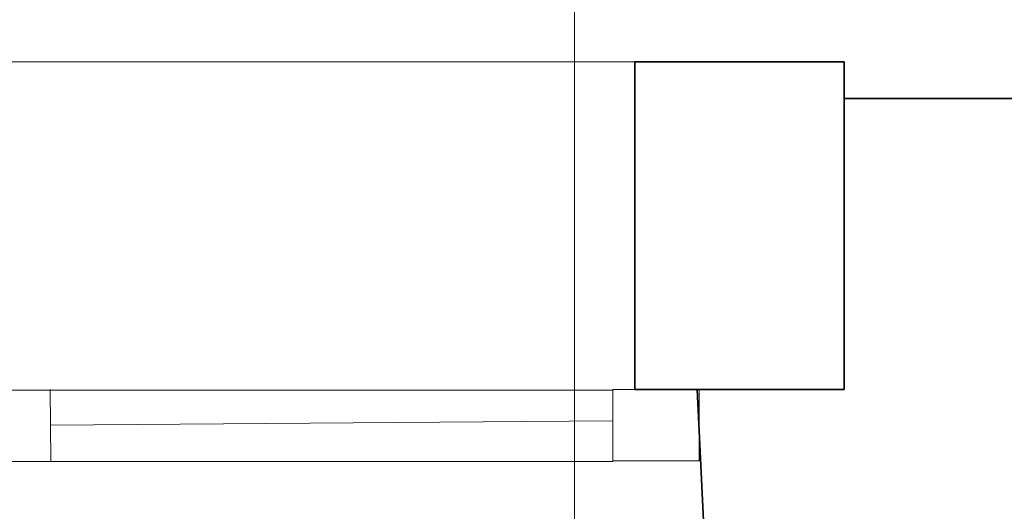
# Model space of a CAD drawing. Extents: x -297 to 573, y -46 to 548.
# Tile 230 of 256: x 226 to 242, y 452 to 460. Entities that reach past the tile are written whole.
import ezdxf

# ---------------------------------------------------------------- set-up
doc = ezdxf.new("R2010")
doc.units = 0
doc.layers.get('0').update_dxf_attribs({"lineweight": 35})
doc.layers.add('5_EG-BESTAND', color=7, linetype='Continuous', lineweight=25)
doc.layers.add('5_EG-NEU', color=7, linetype='Continuous', lineweight=25)
doc.layers.add('H_Vorlauf_Beschriftung', color=1, linetype='Continuous', lineweight=18, true_color=0xff0000)

# ---------------------------------------------------------------- blocks, each defined once
blk = doc.blocks.new('Referenz-A07ALD4Q1N', base_point=(-101.907, -12.836))
at = {"layer": '5_EG-BESTAND', "color": 0, "lineweight": 13}
blk.add_line((214.77, 459.187), (235.809, 459.187), dxfattribs=at)
at = {"layer": '5_EG-BESTAND', "color": 0, "lineweight": 35}
for p, q in [((235.809, 459.187), (239.209, 459.187)), ((235.809, 453.864), (235.809, 459.187)), ((239.209, 459.187), (239.209, 453.864)), ((239.209, 453.864), (239.209, 458.593)), ((239.209, 458.593), (276.043, 458.593)), ((239.209, 453.864), (235.809, 453.864)), ((237.16, 446.67), (236.826, 453.863)), ((236.826, 453.863), (237.159, 453.863)), ((237.159, 453.863), (239.21, 453.863))]:
    blk.add_line(p, q, dxfattribs=at)
at = {"layer": '5_EG-NEU', "color": 0, "lineweight": 13}
for p, q in [((215.183, 453.853), (235.456, 453.854)), ((226.315, 453.862), (226.324, 452.702)), ((235.456, 453.864), (236.856, 453.864)), ((235.456, 452.704), (235.456, 453.864)), ((235.456, 453.854), (235.456, 452.694)), ((236.856, 453.864), (236.856, 452.704)), ((226.32, 453.282), (235.456, 453.354)), ((235.456, 452.694), (215.183, 452.694)), ((236.856, 452.704), (235.456, 452.704))]:
    blk.add_line(p, q, dxfattribs=at)
blk = doc.blocks.new('Bauteilbeschriftung-A07ALD681N', base_point=(216.126, 443.78))
at = {"color": 0, "linetype": 'ByBlock', "lineweight": -2, "ltscale": 0.18}
blk.add_line((234.83, 494.593), (234.83, 443.78), dxfattribs=at)

msp = doc.modelspace()

# ---------------------------------------------------------------- block references
at = {"color": 251, "lineweight": 25, "ltscale": 0.25, "true_color": 0x585858}
msp.add_blockref('Referenz-A07ALD4Q1N', (-101.907, -12.836), dxfattribs=at)
at = {"layer": 'H_Vorlauf_Beschriftung', "ltscale": 0.18}
msp.add_blockref('Bauteilbeschriftung-A07ALD681N', (216.126, 443.78), dxfattribs=at)

doc.saveas('drawing.dxf')
